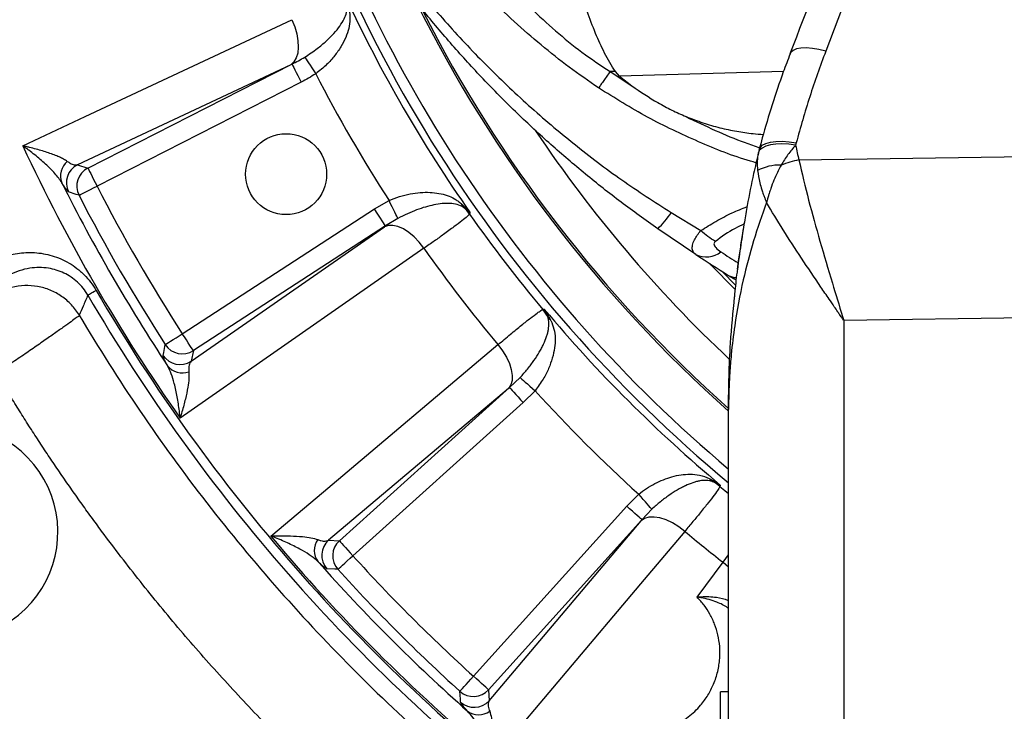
# Model space of a CAD drawing. Extents: x 0 to 8410, y 0 to 5940.
# Tile 37 of 110: x 5294 to 5537, y 2641 to 2811. Entities that reach past the tile are written whole.
import ezdxf

# ---------------------------------------------------------------- set-up
doc = ezdxf.new("R2010")
doc.units = 0
doc.header["$LTSCALE"] = 10
doc.linetypes.add('CENTERX2', pattern=[20.32, 12.7, -2.54, 2.54, -2.54])
doc.layers.get('0').update_dxf_attribs({"linetype": 'CONTINUOUS'})

msp = doc.modelspace()

# ---------------------------------------------------------------- linework, layer by layer
at = {"color": 8, "linetype": 'CONTINUOUS'}
for p, q in [((5543.469076, 2937.929102), (5492.555563, 2803.605797)), ((5360.546117, 2800.297948), (5307.901059, 2775.595235)), ((5310.458575, 2774.765106), (5360.836928, 2800.43416)), ((5439.316516, 2798.587861), (5444.713061, 2795.030537)), ((5482.116123, 2798.574584), (5441.638743, 2797.478306)), ((5363.103782, 2795.985239), (5312.72543, 2770.316186)), ((5485.273142, 2780.987727), (5485.125204, 2780.397492)), ((5485.930105, 2776.77423), (5592.080933, 2778.416725)), ((5307.901059, 2775.595235), (5310.458575, 2774.765106)), ((5381.195043, 2764.650213), (5384.794478, 2766.729566)), ((5333.775823, 2733.855816), (5381.195043, 2764.650213)), ((5454.407548, 2763.746696), (5461.744805, 2759.311515)), ((5335.935448, 2727.038267), (5383.651142, 2760.278853)), ((5383.914505, 2760.462614), (5336.495285, 2729.668202)), ((5386.983578, 2762.322696), (5383.914505, 2760.462614)), ((5466.996108, 2749.22626), (5470.267569, 2745.871159)), ((5592.080933, 2738.54387), (5497.010847, 2737.072843)), ((5497.010847, 2737.072843), (5497.010847, 2597.559544)), ((5336.495285, 2729.668202), (5335.935448, 2727.038267)), ((5414.540892, 2720.549526), (5417.131935, 2723.032611)), ((5414.295231, 2720.342683), (5369.837587, 2682.856175)), ((5372.522806, 2682.716253), (5414.540892, 2720.549526)), ((5420.822059, 2719.777497), (5417.88197, 2716.838899)), ((5417.88197, 2716.838899), (5375.863855, 2679.005625)), ((5443.466907, 2691.253963), (5446.405505, 2694.194051)), ((5405.633633, 2649.235847), (5443.466907, 2691.253963)), ((5449.660619, 2690.503928), (5447.177534, 2687.912884)), ((5447.177534, 2687.912884), (5409.344261, 2645.894798)), ((5409.484183, 2643.209579), (5446.970691, 2687.667223)), ((5369.837587, 2682.856175), (5372.522806, 2682.716253)), ((5467.221041, 2677.403274), (5468.580936, 2679.193767)), ((5460.799252, 2668.791714), (5467.221041, 2677.403274)), ((5467.221041, 2677.403274), (5468.580936, 2676.272901)), ((5409.344261, 2645.894798), (5409.484183, 2643.209579))]:
    msp.add_line(p, q, dxfattribs=at)
at = {"color": 7, "linetype": 'CONTINUOUS'}
for p, q in [((5441.638758, 2797.47835), (5440.638517, 2798.580008)), ((5441.638758, 2797.47835), (5444.713061, 2795.030537)), ((5476.154526, 2779.311644), (5475.930755, 2778.482872)), ((5460.524787, 2753.391864), (5451.080938, 2759.779173)), ((5468.580936, 2594.099256), (5468.580936, 2715.167033)), ((5468.580936, 2645.374122), (5466.580932, 2645.374122)), ((5466.580932, 2635.374131), (5466.580932, 2645.374122))]:
    msp.add_line(p, q, dxfattribs=at)
at = {"color": 8, "linetype": 'CONTINUOUS', "flags": 128}
for points in [[(5294.399683, 2780.261743), (5309.78704, 2787.481027), (5360.794519, 2811.411622)], [(5360.794519, 2811.411622), (5361.50298, 2809.676516), (5362.017249, 2807.924407), (5362.319206, 2806.217271), (5362.398123, 2804.615455), (5362.251227, 2803.175616), (5361.883705, 2801.948669), (5361.30855, 2800.978007), (5360.546117, 2800.297948)], [(5492.555563, 2803.605797), (5490.868275, 2804.037007), (5489.253079, 2804.316478), (5487.762709, 2804.435077), (5486.44576, 2804.388958), (5485.345204, 2804.179596), (5484.496941, 2803.813832), (5483.92864, 2803.303617), (5483.73725, 2802.953737)], [(5363.982354, 2802.162024), (5364.108448, 2801.972094), (5364.313011, 2801.664027), (5364.589815, 2801.247152), (5364.930515, 2800.734046), (5365.32483, 2800.140219), (5365.760808, 2799.483615), (5366.225307, 2798.78408), (5366.70426, 2798.062744)], [(5360.836928, 2800.43416), (5360.900049, 2800.310271), (5361.042325, 2800.031039), (5361.258661, 2799.60649), (5361.541246, 2799.051883), (5361.87995, 2798.387113), (5362.262641, 2797.636079), (5362.675523, 2796.825754), (5363.103782, 2795.985239)], [(5485.125204, 2780.397492), (5483.408262, 2780.631783), (5481.761863, 2780.725794), (5480.237876, 2780.676561), (5478.88427, 2780.485632), (5477.74366, 2780.159029), (5476.852005, 2779.707032), (5476.237347, 2779.143872), (5475.919073, 2778.487282)], [(5476.12757, 2779.31917), (5476.333593, 2779.786515), (5476.900195, 2780.377048), (5477.765893, 2780.846226), (5478.901585, 2781.178268), (5480.269064, 2781.362014), (5481.822391, 2781.391295), (5483.509322, 2781.265127), (5485.273142, 2780.987727)], [(5310.458575, 2774.765106), (5310.521697, 2774.641218), (5310.663973, 2774.361985), (5310.880308, 2773.937436), (5311.162894, 2773.38283), (5311.501597, 2772.718059), (5311.884289, 2771.967026), (5312.29717, 2771.156701), (5312.72543, 2770.316186)], [(5308.282946, 2768.036726), (5308.406656, 2768.10019), (5308.685486, 2768.243256), (5309.109424, 2768.460783), (5309.663241, 2768.744948), (5310.327028, 2769.085544), (5311.076974, 2769.470351), (5311.886137, 2769.885528), (5312.72543, 2770.316186)], [(5308.282946, 2768.036726), (5307.576184, 2768.270063), (5305.715297, 2768.886703)], [(5386.983578, 2762.322696), (5386.882161, 2762.526872), (5386.717652, 2762.858051), (5386.495029, 2763.306218), (5386.221026, 2763.857829), (5385.9039, 2764.49621), (5385.553246, 2765.202078), (5385.179673, 2765.954109), (5384.794478, 2766.729566)], [(5383.914505, 2760.462614), (5383.838778, 2760.579231), (5383.6681, 2760.842058), (5383.408581, 2761.241662), (5383.06958, 2761.763709), (5382.663225, 2762.389424), (5382.20415, 2763.096335), (5381.708835, 2763.859066), (5381.195043, 2764.650213)], [(5404.822533, 2763.729068), (5404.762034, 2763.606297), (5404.658114, 2763.395342)], [(5393.400078, 2754.937145), (5392.251645, 2756.418245), (5390.991424, 2757.73968), (5389.663969, 2758.854749), (5388.316219, 2759.723994), (5386.995827, 2760.316687), (5385.749494, 2760.611879), (5384.621297, 2760.599124), (5383.651142, 2760.278853)], [(5393.400078, 2754.937145), (5379.454468, 2745.220738), (5333.22606, 2713.012489)], [(5470.085968, 2744.816619), (5464.204033, 2750.897872), (5463.954573, 2751.163217)], [(5310.469841, 2743.3797), (5310.542439, 2743.42187), (5310.67199, 2743.497136), (5310.856794, 2743.604469), (5311.094319, 2743.742439), (5311.381375, 2743.909168), (5311.714147, 2744.102451), (5312.088077, 2744.31965), (5312.498217, 2744.55786)], [(5422.74255, 2739.827263), (5422.97322, 2739.873039), (5423.10745, 2739.899682)], [(5329.58052, 2731.148245), (5329.697345, 2731.223645), (5329.960649, 2731.393578), (5330.361013, 2731.651964), (5330.884014, 2731.98949), (5331.510876, 2732.394057), (5332.219099, 2732.851135), (5332.98323, 2733.344289), (5333.775823, 2733.855816)], [(5336.495285, 2729.668202), (5336.419557, 2729.784819), (5336.248879, 2730.047646), (5335.989361, 2730.447265), (5335.650359, 2730.969297), (5335.244005, 2731.595012), (5334.78493, 2732.301938), (5334.289615, 2733.064669), (5333.775823, 2733.855816)], [(5329.032813, 2728.499624), (5329.182689, 2729.227411), (5329.58052, 2731.148245)], [(5355.588471, 2683.869245), (5368.582999, 2694.825085), (5411.658739, 2731.141957)], [(5411.658739, 2731.141957), (5412.792151, 2729.649338), (5413.742398, 2728.09005), (5414.475893, 2726.519229), (5414.966707, 2724.992412), (5415.197467, 2723.563614), (5415.160005, 2722.283351), (5414.855694, 2721.196892), (5414.295231, 2720.342683)], [(5417.131935, 2723.032611), (5417.302911, 2722.881782), (5417.580222, 2722.637164), (5417.955493, 2722.306135), (5418.417399, 2721.898692), (5418.951963, 2721.427145), (5419.543003, 2720.905768), (5420.172726, 2720.350283), (5420.822059, 2719.777497)], [(5414.540892, 2720.549526), (5414.633935, 2720.446202), (5414.843653, 2720.213311), (5415.162479, 2719.859215), (5415.578966, 2719.396638), (5416.078215, 2718.842181), (5416.642224, 2718.215781), (5417.250757, 2717.539924), (5417.88197, 2716.838899)], [(5466.52769, 2696.479442), (5466.501047, 2696.345213), (5466.455271, 2696.114543)], [(5466.455271, 2696.114543), (5467.622315, 2695.141914), (5468.580936, 2694.349381)], [(5449.660619, 2690.503928), (5449.509789, 2690.674903), (5449.265172, 2690.952214), (5448.934143, 2691.327485), (5448.5267, 2691.789391), (5448.055153, 2692.323955), (5447.533776, 2692.914995), (5446.978291, 2693.544718), (5446.405505, 2694.194051)], [(5447.177534, 2687.912884), (5447.074209, 2688.005927), (5446.841319, 2688.215646), (5446.487223, 2688.534471), (5446.024646, 2688.950958), (5445.470189, 2689.450207), (5444.843789, 2690.014216), (5444.167932, 2690.622749), (5443.466907, 2691.253963)], [(5457.769965, 2685.030731), (5456.277345, 2686.164143), (5454.718058, 2687.11439), (5453.147237, 2687.847885), (5451.62042, 2688.338699), (5450.191622, 2688.569459), (5448.911359, 2688.531997), (5447.8249, 2688.227686), (5446.970691, 2687.667223)], [(5457.769965, 2685.030731), (5446.814348, 2672.036024), (5410.497253, 2628.960463)], [(5372.522806, 2682.716253), (5372.615819, 2682.612928), (5372.825538, 2682.380023), (5373.144363, 2682.025942), (5373.56088, 2681.56335), (5374.060099, 2681.008908), (5374.624108, 2680.382522), (5375.232642, 2679.706665), (5375.863855, 2679.005625)], [(5372.162734, 2675.654026), (5372.265791, 2675.747367), (5372.4981, 2675.957712), (5372.851287, 2676.277551), (5373.312687, 2676.695379), (5373.865699, 2677.196177), (5374.490504, 2677.761945), (5375.164633, 2678.372415), (5375.863855, 2679.005625)], [(5372.162734, 2675.654026), (5371.419643, 2675.696495), (5369.462584, 2675.810489)], [(5402.282034, 2645.534726), (5402.375375, 2645.637783), (5402.58572, 2645.870092), (5402.905558, 2646.223279), (5403.323387, 2646.684679), (5403.824185, 2647.237691), (5404.389952, 2647.862496), (5405.000423, 2648.536625), (5405.633633, 2649.235847)], [(5409.344261, 2645.894798), (5409.240936, 2645.987811), (5409.008031, 2646.19753), (5408.65395, 2646.516355), (5408.191358, 2646.932873), (5407.636915, 2647.432091), (5407.01053, 2647.9961), (5406.334673, 2648.604634), (5405.633633, 2649.235847)], [(5402.438496, 2642.834576), (5402.394925, 2643.576356), (5402.282034, 2645.534726)]]:
    msp.add_lwpolyline(points, dxfattribs=at)
at = {"color": 7, "linetype": 'CONTINUOUS'}
msp.add_circle((5359.393223, 2773.252925), 10, dxfattribs=at)
at = {"color": 7, "linetype": 'CENTERX2'}
msp.add_arc((5691.080933, 2964.452925), 970, 74.298428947, 58.256891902, dxfattribs=at)
at = {"color": 8, "linetype": 'CONTINUOUS'}
for centre, radius, start, end in [((5691.080933, 2964.452925), 347.886439, 194.35755001, 230.2397507), ((5691.080933, 2964.452925), 345.283053, 196.97366296, 229.87938229), ((5691.080933, 2964.452925), 349.619719, 204.96193377, 215.03806623), ((5691.080933, 2964.452925), 364.562639, 207.15571787, 212.84428213), ((5691.080933, 2964.452925), 324.871557, 213.74618078, 226.83587383), ((5691.080933, 2964.452925), 437.358431, 204.90687781, 215.09312219), ((5308.327552, 2772.837775), 4.620391, 129.38161196, 201.83946193), ((5310.189484, 2771.139278), 5.009236, 117.1834544, 206.72344237), ((5481.115788, 2764.133886), 11.36189, 87.84667888, 118.27373651), ((5493.509434, 2742.800978), 34.808449, 102.5765594, 110.10784762), ((5312.747068, 2770.309183), 5.009237, 117.18432839, 206.97833356), ((5691.080933, 2964.452925), 432.642648, 206.54288761, 213.45711239), ((5691.080933, 2964.452925), 425.255177, 207.16266271, 212.83733729), ((5691.080933, 2964.452925), 430.248325, 207.16266271, 212.83733729), ((5405.490234, 2767.195288), 3.148474, 201.86677668, 222.89231336), ((5396.476928, 2757.59964), 10.026064, 35.31445413, 48.0162987), ((5691.080933, 2964.452925), 349.945968, 215.06734972, 219.93265028), ((5437.025894, 2774.942141), 20.675102, 312.82842903, 327.21459803), ((5691.080933, 2964.452925), 364.020273, 215.13891087, 219.86108913), ((5463.06407, 2758.737099), 5.917727, 244.58969276, 307.82733149), ((5690.662139, 3095.093647), 408, 236.70545849, 237.41049865), ((5470.461183, 2751.458069), 3.733423, 239.10116034, 270.30866781), ((5691.080933, 2964.452925), 440.156995, 210.14962838, 232.2594845), ((5691.080933, 2964.452925), 437.811277, 210.14962838, 232.2594845), ((5415.024902, 2733.42359), 10.028415, 26.98515407, 39.68399058), ((5691.080933, 2964.452925), 349.619719, 219.96193377, 230.03806623), ((5426.627968, 2739.647121), 3.147904, 212.10535755, 233.13465463), ((5333.780593, 2733.878075), 5.009249, 213.02177872, 302.81552278), ((5333.220694, 2731.248057), 5.009214, 213.27619539, 302.81663594), ((5333.760644, 2728.786302), 4.620357, 218.1602011, 290.61859235), ((5691.080933, 2964.452925), 364.562639, 222.15571787, 227.84428213), ((5466.275129, 2699.99996), 3.147904, 216.86534537, 237.89464245), ((5460.051598, 2688.396895), 10.028415, 50.31600942, 63.01484593), ((5691.080933, 2964.452925), 364.020273, 230.13891087, 232.05058917), ((5691.080933, 2964.452925), 437.358431, 219.90687781, 230.09312219), ((5370.963187, 2680.303048), 4.62037, 144.38139629, 216.83985854), ((5373.201287, 2679.144321), 5.009225, 132.18302672, 221.72365252), ((5375.886558, 2679.004458), 5.009217, 132.18391471, 221.97862382), ((5691.080933, 2964.452925), 425.255177, 222.16266271, 227.83733729), ((5691.080933, 2964.452925), 432.642648, 221.54288761, 228.45711239), ((5691.080933, 2964.452925), 430.248325, 222.16266271, 227.83733729), ((5405.632465, 2649.25855), 5.009217, 228.02137618, 317.81608529), ((5405.772329, 2646.573279), 5.009225, 228.27634748, 317.81697328), ((5406.931056, 2644.335179), 4.62037, 233.16014146, 305.61860371)]:
    msp.add_arc(centre, radius, start, end, dxfattribs=at)
at = {"color": 7, "linetype": 'CONTINUOUS'}
for centre, radius, start, end in [((5691.080933, 2964.452925), 334.464102, 206.37128454, 228.29900721), ((5691.080933, 2964.452925), 334, 206.85973361, 228.24078929), ((5691.080933, 3104.452925), 420, 236.70545849, 238.00468831), ((5276.562146, 2684.856473), 26.5, 158.17262052, 100.23920575)]:
    msp.add_arc(centre, radius, start, end, dxfattribs=at)
at = {"color": 8, "linetype": 'CONTINUOUS'}
msp.add_ellipse((5497.795893, 2809.174356), major_axis=(0.941817, 49.400213), ratio=0.3030432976, start_param=2.1983936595, end_param=2.2918940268, dxfattribs=at)
at = {"color": 7, "linetype": 'CONTINUOUS'}
for points, knots in [([(5451.080938, 2759.779173), (5448.049171, 2761.942508), (5441.977979, 2766.274643), (5433.200003, 2773.23486), (5424.664809, 2780.535412), (5416.413778, 2788.199082), (5408.44973, 2796.214127), (5400.804085, 2804.557958), (5393.497941, 2813.208835), (5386.296568, 2822.470521), (5379.281456, 2832.332915), (5372.547262, 2842.754626), (5366.373248, 2853.30099), (5360.854511, 2863.73891), (5355.980948, 2873.958253), (5351.741386, 2883.827659), (5348.064891, 2893.357021), (5344.952871, 2902.3621), (5342.359743, 2910.744289), (5340.238366, 2918.40705), (5338.448074, 2925.617534), (5336.773117, 2933.182986), (5334.933633, 2942.836979), (5332.992394, 2955.825387), (5331.406144, 2971.767408), (5331.189365, 2983.628193), (5331.080918, 2989.561672)], [0, 0, 0, 0, 0.0310893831, 0.0622572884, 0.093475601, 0.124814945, 0.1562053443, 0.1877413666, 0.21938233, 0.2511678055, 0.2867228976, 0.3224827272, 0.3584697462, 0.394705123, 0.4298094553, 0.4651765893, 0.500823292, 0.5367526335, 0.5722012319, 0.6079231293, 0.6439330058, 0.6858188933, 0.7363135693, 0.8038662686, 0.9018820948, 1, 1, 1, 1]), ([(5534.622421, 2937.227121), (5530.194729, 2925.431573), (5517.561806, 2891.776961), (5500.553465, 2847.031145), (5487.968542, 2814.082254), (5483.718832, 2802.955988)], [0, 0, 0, 0, 0.26329666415, 0.75122811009, 1, 1, 1, 1]), ([(5440.638517, 2798.580008), (5439.725849, 2800.097095), (5437.888848, 2803.150658), (5435.631259, 2808.192305), (5433.61627, 2813.507696), (5431.832756, 2819.060014), (5430.257244, 2824.594631), (5428.862238, 2829.959301), (5427.605332, 2835.069093), (5426.445137, 2839.906916), (5425.339824, 2844.496245), (5424.283929, 2848.723909), (5423.262726, 2852.545168), (5422.253225, 2855.946156), (5421.228328, 2858.984285), (5420.515891, 2860.623121), (5420.158361, 2861.445556)], [0, 0, 0, 0, 0.06337800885, 0.12756599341, 0.19867961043, 0.27043901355, 0.34399726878, 0.41813324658, 0.48956841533, 0.56150644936, 0.63501633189, 0.70906933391, 0.78050894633, 0.85244689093, 0.92595176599, 1, 1, 1, 1]), ([(5483.77264, 2802.93982), (5483.202389, 2801.462832), (5481.597443, 2797.305924), (5479.306651, 2790.384228), (5477.332262, 2783.983203), (5476.389253, 2780.275456), (5476.145362, 2779.316517)], [0, 0, 0, 0, 0.1905079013, 0.5361751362, 0.8800404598, 1, 1, 1, 1]), ([(5444.713061, 2795.030537), (5446.828579, 2793.612717), (5450.015029, 2791.47716), (5454.539388, 2789.056401), (5456.895889, 2788.003797), (5458.076005, 2787.476661)], [0, 0, 0, 0, 0.4965100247, 0.7478564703, 1, 1, 1, 1]), ([(5458.076005, 2787.476661), (5459.459936, 2786.943603), (5462.199862, 2785.888246), (5466.389842, 2784.697734), (5470.525251, 2783.819462), (5474.110098, 2783.28053), (5476.311188, 2783.136945), (5477.155809, 2783.081847)], [0, 0, 0, 0, 0.2261496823, 0.4477342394, 0.6635721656, 0.8709029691, 1, 1, 1, 1]), ([(5475.935747, 2778.470757), (5475.537511, 2776.782262), (5474.526523, 2772.495745), (5473.377919, 2766.810326), (5472.716774, 2762.803595), (5472.489883, 2761.428567)], [0, 0, 0, 0, 0.2991693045, 0.75948941, 1, 1, 1, 1]), ([(5472.432424, 2761.321964), (5472.361803, 2760.896503), (5472.082714, 2759.215117), (5471.638162, 2756.216795), (5471.09223, 2752.800324), (5470.827287, 2750.660424), (5470.721816, 2749.808552)], [0, 0, 0, 0, 0.1111618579, 0.4393017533, 0.7767918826, 1, 1, 1, 1]), ([(5468.589728, 2748.22748), (5468.802323, 2748.081911), (5469.390119, 2747.679434), (5470.031897, 2747.364312), (5470.441555, 2747.163164)], [0, 0, 0, 0, 0.3616823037, 1, 1, 1, 1]), ([(5470.74977, 2749.718192), (5470.689645, 2749.28859), (5470.375459, 2747.043676), (5470.170216, 2744.787886), (5470.00425, 2742.963778)], [0, 0, 0, 0, 0.1913667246, 1, 1, 1, 1]), ([(5468.580936, 2715.167033), (5468.58094, 2715.200973), (5468.581494, 2720.654306), (5468.782642, 2729.946237), (5469.697625, 2739.160776), (5470.076491, 2742.976236)], [0, 0, 0, 0, 0.00365606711, 0.5874444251, 1, 1, 1, 1])]:
    msp.add_open_spline(points, degree=3, knots=knots, dxfattribs=at)
at = {"color": 8, "linetype": 'CONTINUOUS'}
for points, knots in [([(5332.369779, 2984.05443), (5332.546302, 2978.238091), (5332.899346, 2966.605459), (5334.626788, 2951.140114), (5336.826766, 2937.573399), (5338.81856, 2927.961968), (5340.735202, 2920.046609), (5342.494898, 2913.569273), (5344.629489, 2906.545232), (5347.250662, 2898.742696), (5350.435445, 2890.173435), (5354.197908, 2881.049457), (5358.519751, 2871.550163), (5363.422006, 2861.776304), (5368.966119, 2851.828784), (5375.140609, 2841.821226), (5381.884909, 2831.896952), (5389.619763, 2821.56522), (5398.470396, 2810.976832), (5408.496315, 2800.287724), (5419.149791, 2790.136256), (5430.381957, 2780.610632), (5442.088324, 2771.709638), (5450.307996, 2766.396578), (5454.407548, 2763.746696)], [0, 0, 0, 0, 0.1002546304, 0.2005084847, 0.2673199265, 0.334131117, 0.3679946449, 0.4019369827, 0.4357971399, 0.4695483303, 0.5042900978, 0.5391702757, 0.5740560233, 0.608805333, 0.643850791, 0.6790232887, 0.7142148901, 0.7492865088, 0.7908618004, 0.8325959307, 0.8744833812, 0.9164365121, 0.9583228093, 1, 1, 1, 1]), ([(5436.501389, 2794.556054), (5434.064976, 2796.238439), (5429.20086, 2799.597198), (5422.270551, 2805.127943), (5415.567744, 2810.940545), (5409.161823, 2817.13403), (5403.100787, 2823.654378), (5397.454424, 2830.433047), (5392.311588, 2837.340642), (5387.721985, 2844.216987), (5384.076431, 2850.319144), (5381.252482, 2855.551917), (5379.093834, 2859.883251), (5377.275829, 2863.794623), (5376.394241, 2865.925066), (5375.950818, 2866.996641)], [0, 0, 0, 0, 0.0803981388, 0.160508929, 0.2407378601, 0.3218290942, 0.4042378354, 0.4870877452, 0.571024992, 0.6558235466, 0.7412690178, 0.8059553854, 0.8705151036, 0.9348714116, 1, 1, 1, 1]), ([(5387.821321, 2862.425799), (5388.268151, 2861.312715), (5389.160283, 2859.090351), (5391.050561, 2854.733549), (5393.393158, 2849.777175), (5396.364199, 2844.276678), (5399.945217, 2838.425217), (5404.104316, 2832.354004), (5408.821254, 2826.207215), (5414.048041, 2820.131694), (5419.729237, 2814.221047), (5425.841354, 2808.598983), (5432.312543, 2803.263533), (5436.981005, 2800.146988), (5439.316516, 2798.587861)], [0, 0, 0, 0, 0.082654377, 0.1650263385, 0.247828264, 0.3300264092, 0.412809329, 0.495898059, 0.5790479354, 0.6630723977, 0.7468785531, 0.8308311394, 0.9153691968, 1, 1, 1, 1]), ([(5363.982354, 2802.162024), (5365.039253, 2802.85994), (5366.960908, 2804.128893), (5369.340611, 2806.137081), (5371.215265, 2808.001826), (5372.705822, 2809.839932), (5373.742044, 2811.566079), (5374.392951, 2813.195727), (5374.428393, 2814.279158), (5374.446307, 2814.826774)], [0, 0, 0, 0, 0.1704469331, 0.3099067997, 0.453641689, 0.5914285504, 0.7326965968, 0.8648923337, 1, 1, 1, 1]), ([(5374.978935, 2813.808786), (5375.069532, 2813.057392), (5375.253031, 2811.535503), (5374.908378, 2809.312269), (5374.155458, 2807.016968), (5372.984139, 2804.740748), (5371.397435, 2802.475532), (5369.364366, 2800.169922), (5367.629105, 2798.795351), (5366.70426, 2798.062744)], [0, 0, 0, 0, 0.141002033, 0.2855881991, 0.4246297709, 0.5673190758, 0.7017021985, 0.8410157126, 1, 1, 1, 1]), ([(5492.555563, 2803.605797), (5491.189348, 2799.878526), (5488.453526, 2792.414736), (5486.334146, 2784.799875), (5485.273142, 2780.987727)], [0, 0, 0, 0, 0.4993804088, 1, 1, 1, 1]), ([(5439.316516, 2798.587861), (5439.05619, 2798.210829), (5438.530312, 2797.449197), (5437.774983, 2796.364042), (5437.075459, 2795.365544), (5436.691472, 2794.824088), (5436.501389, 2794.556054)], [0, 0, 0, 0, 0.2475147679, 0.4999986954, 0.7524863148, 1, 1, 1, 1]), ([(5440.638517, 2798.580008), (5440.551117, 2798.58053), (5440.110448, 2798.583161), (5439.669782, 2798.58577), (5439.316516, 2798.587861)], [0, 0, 0, 0, 0.1983357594, 1, 1, 1, 1]), ([(5475.37904, 2776.064786), (5474.902159, 2776.196711), (5470.041746, 2777.54131), (5461.031678, 2781.216894), (5448.428247, 2787.110155), (5440.487586, 2792.067484), (5436.501389, 2794.556054)], [0, 0, 0, 0, 0.0343735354, 0.3503380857, 0.6738709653, 1, 1, 1, 1]), ([(5458.076005, 2787.476661), (5460.462203, 2786.321682), (5465.240619, 2784.008809), (5471.327118, 2781.465451), (5475.045784, 2780.166853), (5476.256107, 2779.744195)], [0, 0, 0, 0, 0.4022105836, 0.8054359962, 1, 1, 1, 1]), ([(5305.395987, 2776.409048), (5305.131916, 2776.601638), (5304.825527, 2776.788286), (5304.150522, 2777.153098), (5303.781615, 2777.331221), (5302.992721, 2777.68075), (5302.572626, 2777.852141), (5301.687709, 2778.189279), (5301.225398, 2778.354004), (5299.79762, 2778.834572), (5298.787172, 2779.138784), (5297.196086, 2779.57529), (5296.652985, 2779.717438), (5295.819531, 2779.925808), (5295.538869, 2779.994378), (5295.114386, 2780.095736), (5294.972272, 2780.129282), (5294.686805, 2780.195895), (5294.542243, 2780.22924), (5294.399693, 2780.261743)], [0, 0, 0, 0, 0.125, 0.125, 0.25, 0.25, 0.375, 0.375, 0.5, 0.5, 0.75, 0.75, 0.875, 0.875, 0.9375, 0.9375, 0.96875, 0.96875, 1, 1, 1, 1]), ([(5304.038769, 2771.118955), (5303.820335, 2771.497542), (5303.561795, 2771.878667), (5302.986121, 2772.644832), (5302.668706, 2773.029888), (5301.986022, 2773.803379), (5301.620649, 2774.191819), (5300.848188, 2774.9718), (5300.443231, 2775.361075), (5299.189066, 2776.518164), (5298.297076, 2777.279451), (5296.887366, 2778.408866), (5296.405344, 2778.783219), (5295.664417, 2779.341654), (5295.414707, 2779.527086), (5295.036723, 2779.803684), (5294.910124, 2779.895649), (5294.65572, 2780.079113), (5294.52685, 2780.17137), (5294.399693, 2780.261743)], [0, 0, 0, 0, 0.125, 0.125, 0.25, 0.25, 0.375, 0.375, 0.5, 0.5, 0.75, 0.75, 0.875, 0.875, 0.9375, 0.9375, 0.96875, 0.96875, 1, 1, 1, 1]), ([(5485.125204, 2780.397492), (5484.471657, 2779.648413), (5483.151703, 2778.135515), (5482.082504, 2776.376054), (5481.542696, 2775.487753)], [0, 0, 0, 0, 0.4951288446, 1, 1, 1, 1]), ([(5475.919073, 2778.487282), (5475.798601, 2777.816955), (5475.555336, 2776.463374), (5475.673958, 2774.919534), (5475.733836, 2774.140241)], [0, 0, 0, 0, 0.49522482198, 1, 1, 1, 1]), ([(5305.395995, 2776.409047), (5305.620262, 2776.257675), (5306.228971, 2775.846818), (5307.104929, 2775.507284), (5307.633613, 2775.56569), (5307.901059, 2775.595235)], [0, 0, 0, 0, 0.223754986, 0.6073193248, 1, 1, 1, 1]), ([(5481.542696, 2775.487753), (5480.925128, 2774.264827), (5479.979329, 2772.391929), (5479.08535, 2769.996411), (5478.625951, 2768.617672), (5478.364276, 2767.759184), (5478.207355, 2767.215017), (5478.110871, 2766.868003), (5478.050728, 2766.646257), (5478.012846, 2766.504522), (5477.988873, 2766.413905), (5477.973667, 2766.35598), (5477.962774, 2766.314378), (5477.954416, 2766.282372), (5477.949101, 2766.261913), (5477.946897, 2766.253429)], [0, 0, 0, 0, 0.4149070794, 0.6354256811, 0.7690454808, 0.8528615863, 0.9060681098, 0.9399924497, 0.961655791, 0.9754974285, 0.9843425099, 0.9899953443, 0.9936073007, 0.9973490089, 1, 1, 1, 1]), ([(5485.930105, 2776.77423), (5486.704005, 2773.472201), (5488.253075, 2766.862729), (5491.102298, 2756.697359), (5493.951029, 2747.100146), (5495.948877, 2740.549179), (5496.899111, 2737.438632), (5497.003406, 2737.097202), (5497.010847, 2737.072843)], [0, 0, 0, 0, 0.2569166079, 0.5142544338, 0.7712857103, 0.9749120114, 0.998210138, 1, 1, 1, 1]), ([(5475.733836, 2774.140241), (5475.885662, 2773.155477), (5476.121659, 2771.624772), (5476.69903, 2769.632889), (5477.0973, 2768.44212), (5477.376037, 2767.681453), (5477.566529, 2767.187423), (5477.694916, 2766.864892), (5477.780689, 2766.653656), (5477.837522, 2766.515489), (5477.875087, 2766.424957), (5477.8998, 2766.365672), (5477.916011, 2766.32693), (5477.927801, 2766.298846), (5477.937493, 2766.275775), (5477.943851, 2766.260666), (5477.946897, 2766.253429)], [0, 0, 0, 0, 0.394888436, 0.6138099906, 0.749622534, 0.8367363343, 0.893298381, 0.9302078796, 0.9543286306, 0.9701148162, 0.9804393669, 0.9871977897, 0.991623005, 0.9945152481, 0.9973726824, 1, 1, 1, 1]), ([(5305.715297, 2768.886703), (5305.598127, 2768.973062), (5305.360015, 2769.148563), (5304.742699, 2770.001377), (5304.227723, 2770.818966), (5304.038768, 2771.118956)], [0, 0, 0, 0, 0.3801647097, 0.7725699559, 1, 1, 1, 1]), ([(5384.794476, 2766.729572), (5385.648018, 2767.114975), (5386.508538, 2767.437799), (5387.806857, 2767.8443), (5388.24092, 2767.966664), (5389.11145, 2768.186077), (5389.549681, 2768.28337), (5390.842944, 2768.533118), (5391.683419, 2768.645981), (5393.32626, 2768.773953), (5394.133564, 2768.788257), (5395.670218, 2768.72052), (5396.404045, 2768.639431), (5397.811543, 2768.383526), (5398.488738, 2768.207066), (5399.760886, 2767.762239), (5400.358549, 2767.494377), (5401.212144, 2767.012498), (5401.489552, 2766.8384), (5402.034445, 2766.45767), (5402.30179, 2766.251248), (5402.568294, 2766.022642)], [0, 0, 0, 0, 0.125, 0.125, 0.1875, 0.1875, 0.25, 0.25, 0.375, 0.375, 0.5, 0.5, 0.625, 0.625, 0.75, 0.75, 0.875, 0.875, 0.9375, 0.9375, 1, 1, 1, 1]), ([(5403.183554, 2765.052366), (5402.668208, 2765.327408), (5401.636823, 2765.877863), (5399.885688, 2766.073827), (5397.9382, 2766.024488), (5395.927664, 2765.710057), (5393.802902, 2765.178271), (5391.606795, 2764.445171), (5389.31238, 2763.512444), (5387.759794, 2762.719252), (5386.983578, 2762.322696)], [0, 0, 0, 0, 0.1424121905, 0.28501558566, 0.41020575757, 0.53536937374, 0.65060117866, 0.76580891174, 0.88291623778, 1, 1, 1, 1]), ([(5402.568285, 2766.02264), (5403.351601, 2765.289527), (5404.139396, 2764.552222), (5404.81867, 2763.733723), (5404.822533, 2763.729068)], [0, 0, 0, 0, 0.9943127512, 1, 1, 1, 1]), ([(5461.744805, 2759.311515), (5462.949315, 2760.0808), (5465.368756, 2761.626025), (5469.16919, 2763.619956), (5471.887482, 2764.725234), (5473.133479, 2765.231865)], [0, 0, 0, 0, 0.3493731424, 0.7017689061, 1, 1, 1, 1]), ([(5477.946897, 2766.253429), (5476.835172, 2763.10223), (5474.605493, 2756.782178), (5471.963017, 2746.619412), (5470.200102, 2737.253812), (5469.272957, 2729.577248), (5468.882384, 2724.674718), (5468.713378, 2721.467026), (5468.639324, 2719.349274), (5468.606709, 2717.945459), (5468.592324, 2717.01365), (5468.585952, 2716.394434), (5468.582216, 2715.843658), (5468.580991, 2715.456295), (5468.580942, 2715.198832), (5468.580936, 2715.167033)], [0, 0, 0, 0, 0.1890268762, 0.379112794, 0.5997357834, 0.737135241, 0.826157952, 0.8846957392, 0.9234254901, 0.9491169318, 0.9661805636, 0.9775187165, 0.985055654, 0.998154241, 1, 1, 1, 1]), ([(5497.010847, 2737.072843), (5496.997108, 2737.093064), (5496.910854, 2737.220014), (5496.776905, 2737.417126), (5496.582581, 2737.702929), (5496.34568, 2738.051337), (5495.977701, 2738.592237), (5495.406155, 2739.43201), (5494.517867, 2740.736527), (5493.135029, 2742.767343), (5490.392941, 2746.799976), (5486.531479, 2752.537595), (5481.96449, 2759.525717), (5479.284895, 2764.012867), (5477.946897, 2766.253429)], [0, 0, 0, 0, 0.0019859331, 0.0124676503, 0.0193684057, 0.030089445, 0.0467478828, 0.0726431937, 0.1129351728, 0.1757717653, 0.2743294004, 0.5160761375, 0.7583630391, 1, 1, 1, 1]), ([(5404.658114, 2763.395342), (5404.5036, 2763.224831), (5404.190098, 2762.878871), (5402.845682, 2761.78619), (5400.8836, 2760.292654), (5398.52589, 2758.56896), (5395.996257, 2756.759164), (5394.270129, 2755.547754), (5393.400078, 2754.937145)], [0, 0, 0, 0, 0.178972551, 0.3631276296, 0.5421683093, 0.7264062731, 0.8620956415, 1, 1, 1, 1]), ([(5404.822533, 2763.729068), (5404.819395, 2763.732258), (5404.338194, 2764.221447), (5403.758986, 2764.638265), (5403.183554, 2765.052366)], [0, 0, 0, 0, 0.0065207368, 1, 1, 1, 1]), ([(5472.368171, 2760.93133), (5471.641704, 2760.586536), (5469.023515, 2759.343897), (5466.874317, 2757.781175), (5465.321456, 2756.65206)], [0, 0, 0, 0, 0.2774693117, 1, 1, 1, 1]), ([(5472.482492, 2761.429819), (5472.327274, 2760.517638), (5472.015131, 2758.683257), (5471.603529, 2755.742876), (5471.135788, 2752.684022), (5470.883712, 2750.7365), (5470.751871, 2749.717909)], [0, 0, 0, 0, 0.2385162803, 0.4796523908, 0.7278483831, 1, 1, 1, 1]), ([(5460.524787, 2753.391864), (5460.297606, 2753.579804), (5459.843373, 2753.955574), (5459.573512, 2754.758914), (5459.626893, 2755.769712), (5460.057564, 2756.909654), (5460.788164, 2758.12869), (5461.428739, 2758.920719), (5461.744805, 2759.311515)], [0, 0, 0, 0, 0.1761382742, 0.3521755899, 0.5162346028, 0.709773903, 0.85679924, 1, 1, 1, 1]), ([(5465.321456, 2756.65206), (5464.703149, 2757.014549), (5463.466536, 2757.739526), (5462.318715, 2758.787519), (5461.744805, 2759.311515)], [0, 0, 0, 0, 0.5000004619, 1, 1, 1, 1]), ([(5465.321456, 2756.65206), (5465.226116, 2756.565087), (5465.030867, 2756.386973), (5464.935952, 2755.999931), (5465.070646, 2755.557257), (5465.58625, 2754.852288), (5466.228743, 2754.394166), (5466.693317, 2754.062908)], [0, 0, 0, 0, 0.1093096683, 0.2238571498, 0.3931820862, 0.5612221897, 1, 1, 1, 1]), ([(5281.917517, 2748.480013), (5282.972104, 2749.399735), (5284.095484, 2750.210237), (5285.882168, 2751.264289), (5286.496772, 2751.589393), (5287.751132, 2752.178679), (5288.38951, 2752.442479), (5290.338454, 2753.140851), (5291.682402, 2753.483531), (5293.772943, 2753.793271), (5294.479311, 2753.861438), (5295.895077, 2753.923173), (5296.606874, 2753.917147), (5298.038893, 2753.826805), (5298.75911, 2753.742529), (5300.208972, 2753.487733), (5300.928453, 2753.31891), (5302.353355, 2752.894979), (5303.059227, 2752.639833), (5304.456772, 2752.035332), (5305.150333, 2751.684167), (5306.485978, 2750.898221), (5307.132453, 2750.461915), (5308.068367, 2749.738676), (5308.37469, 2749.486102), (5308.975529, 2748.956898), (5309.270436, 2748.679708), (5310.690309, 2747.255252), (5311.673384, 2745.97793), (5312.49821, 2744.557866)], [0, 0, 0, 0, 0.125, 0.125, 0.1875, 0.1875, 0.25, 0.25, 0.375, 0.375, 0.4375, 0.4375, 0.5, 0.5, 0.5625, 0.5625, 0.625, 0.625, 0.6875, 0.6875, 0.75, 0.75, 0.8125, 0.8125, 0.84375, 0.84375, 0.875, 0.875, 1, 1, 1, 1]), ([(5310.469841, 2743.3797), (5310.101776, 2743.957396), (5309.350528, 2745.136518), (5307.916079, 2746.642081), (5306.305852, 2747.907284), (5304.544232, 2748.900901), (5302.665369, 2749.621246), (5300.599585, 2750.087596), (5298.406557, 2750.246599), (5295.977235, 2750.055438), (5293.479074, 2749.444229), (5290.448407, 2748.197101), (5288.565295, 2746.739668), (5287.404244, 2745.841073)], [0, 0, 0, 0, 0.0651194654, 0.132913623, 0.1995310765, 0.268285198, 0.3410939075, 0.4154894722, 0.5047471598, 0.59561686, 0.706320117, 0.8189288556, 1, 1, 1, 1]), ([(5308.339793, 2738.423105), (5307.790123, 2739.341376), (5307.141434, 2740.201104), (5305.675663, 2741.764182), (5304.858632, 2742.467479), (5303.093615, 2743.685448), (5302.145691, 2744.200077), (5300.16233, 2745.017109), (5299.126963, 2745.319482), (5297.016169, 2745.698127), (5295.940816, 2745.774385), (5293.799339, 2745.697287), (5292.733291, 2745.543934), (5290.65929, 2745.014627), (5289.65141, 2744.638692), (5287.739949, 2743.681438), (5286.836436, 2743.100153), (5286.005783, 2742.429491)], [0, 0, 0, 0, 0.125, 0.125, 0.25, 0.25, 0.375, 0.375, 0.5, 0.5, 0.625, 0.625, 0.75, 0.75, 0.875, 0.875, 1, 1, 1, 1]), ([(5310.469841, 2743.3797), (5310.077694, 2742.469154), (5309.364797, 2740.81384), (5308.656701, 2739.16173), (5308.33811, 2738.418403)], [0, 0, 0, 0, 0.5500742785, 1, 1, 1, 1]), ([(5308.339779, 2738.423111), (5308.339779, 2738.423107), (5308.339781, 2738.087596), (5307.844765, 2738.131638), (5306.777347, 2737.132881), (5305.094998, 2735.955133), (5302.955553, 2734.417989), (5300.355473, 2732.591938), (5297.402374, 2730.548115), (5294.153866, 2728.267744), (5290.898735, 2726.177773), (5288.908947, 2724.535622), (5287.916357, 2724.039329), (5287.916337, 2724.039319)], [0, 0, 0, 0, 0.0000016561, 0.1118656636, 0.2269718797, 0.3384200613, 0.453061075, 0.5652151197, 0.680613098, 0.793770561, 0.9102586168, 0.9999982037, 1, 1, 1, 1]), ([(5308.337292, 2738.419772), (5317.843288, 2722.323196), (5328.36602, 2706.827155), (5351.27785, 2677.282224), (5363.666852, 2663.233459), (5390.114289, 2636.806427), (5404.172613, 2624.428272), (5433.73522, 2601.539253), (5449.239378, 2591.028485), (5465.343287, 2581.534916)], [0, 0, 0, 0, 0.25, 0.25, 0.5, 0.5, 0.75, 0.75, 1, 1, 1, 1]), ([(5411.658739, 2731.141957), (5412.708547, 2732.019941), (5414.838551, 2733.801323), (5417.525638, 2735.990691), (5419.773768, 2737.771972), (5421.307033, 2738.925122), (5422.301455, 2739.612348), (5422.594722, 2739.755236), (5422.74255, 2739.827263)], [0, 0, 0, 0, 0.1787392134, 0.3626521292, 0.5413513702, 0.7252166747, 0.8614889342, 1, 1, 1, 1]), ([(5424.739432, 2737.128652), (5424.504736, 2737.617999), (5424.250774, 2738.093375), (5423.706335, 2739.016968), (5423.415243, 2739.466039), (5423.107442, 2739.899688)], [0, 0, 0, 0, 0.5, 0.5, 1, 1, 1, 1]), ([(5423.961459, 2737.974083), (5423.852073, 2738.320416), (5423.725704, 2738.653881), (5423.440663, 2739.295686), (5423.281711, 2739.604489), (5423.107442, 2739.899688)], [0, 0, 0, 0, 0.5, 0.5, 1, 1, 1, 1]), ([(5417.131936, 2723.032604), (5417.779334, 2723.721364), (5418.386934, 2724.41885), (5419.243574, 2725.474837), (5419.520904, 2725.829792), (5420.052057, 2726.535539), (5420.305664, 2726.885916), (5421.032398, 2727.929584), (5421.471663, 2728.615405), (5422.06534, 2729.629446), (5422.252304, 2729.965013), (5422.604115, 2730.631327), (5422.768482, 2730.961335), (5423.221003, 2731.92911), (5423.471644, 2732.549817), (5423.772262, 2733.448493), (5423.859844, 2733.742647), (5424.009081, 2734.320945), (5424.070882, 2734.606), (5424.214097, 2735.440268), (5424.254298, 2735.966791), (5424.223032, 2736.728916), (5424.197242, 2736.978389), (5424.10954, 2737.474698), (5424.048015, 2737.721094), (5423.961459, 2737.974083)], [0, 0, 0, 0, 0.125, 0.125, 0.1875, 0.1875, 0.25, 0.25, 0.375, 0.375, 0.4375, 0.4375, 0.5, 0.5, 0.625, 0.625, 0.6875, 0.6875, 0.75, 0.75, 0.875, 0.875, 0.9375, 0.9375, 1, 1, 1, 1]), ([(5424.739425, 2737.128648), (5425.021411, 2736.426303), (5425.59255, 2735.003763), (5425.835035, 2732.767086), (5425.701873, 2730.35512), (5425.159563, 2727.853309), (5424.213249, 2725.254594), (5422.846184, 2722.501343), (5421.525792, 2720.724504), (5420.822059, 2719.777497)], [0, 0, 0, 0, 0.1410020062, 0.2855879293, 0.4246295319, 0.5673186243, 0.701701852, 0.8410152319, 1, 1, 1, 1]), ([(5330.127721, 2725.931557), (5329.864553, 2726.437971), (5329.32871, 2727.469094), (5329.039726, 2728.223078), (5329.034654, 2728.426007), (5329.032813, 2728.499624)], [0, 0, 0, 0, 0.3808091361, 0.7753753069, 1, 1, 1, 1]), ([(5335.935449, 2727.038273), (5335.700483, 2726.807116), (5335.53197, 2726.474838), (5335.342724, 2725.621222), (5335.319428, 2725.100222), (5335.387686, 2724.461902)], [0, 0, 0, 0, 0.5, 0.5, 1, 1, 1, 1]), ([(5452.685861, 2560.086324), (5452.069358, 2560.450887), (5450.836458, 2561.179953), (5448.993631, 2562.284194), (5447.1558, 2563.396099), (5445.323418, 2564.516438), (5443.496365, 2565.645004), (5441.674673, 2566.781854), (5439.858334, 2567.926972), (5438.047349, 2569.080362), (5436.241718, 2570.242023), (5434.441441, 2571.411955), (5432.646518, 2572.590159), (5430.856949, 2573.776634), (5429.072735, 2574.97138), (5427.293875, 2576.174397), (5425.520369, 2577.385686), (5423.752217, 2578.605246), (5421.989419, 2579.833078), (5420.231975, 2581.06918), (5418.479886, 2582.313554), (5416.733151, 2583.5662), (5414.991769, 2584.827116), (5413.255743, 2586.096304), (5411.52507, 2587.373763), (5409.799751, 2588.659493), (5408.079787, 2589.953495), (5406.365176, 2591.255768), (5404.655921, 2592.566312), (5402.952017, 2593.885129), (5397.721373, 2597.971863), (5389.093112, 2604.977632), (5377.32606, 2615.197296), (5365.911737, 2625.795997), (5354.857493, 2636.765962), (5344.173872, 2648.096226), (5333.873154, 2659.777357), (5323.958534, 2671.805382), (5316.727178, 2681.197089), (5311.915462, 2687.726867), (5309.36123, 2691.260947), (5306.841153, 2694.816534), (5304.355219, 2698.393636), (5301.903436, 2701.992254), (5299.485786, 2705.612377), (5297.10233, 2709.254043), (5294.752842, 2712.917116), (5292.438168, 2716.602099), (5290.155153, 2720.307113), (5288.662243, 2722.79491), (5287.915736, 2724.038895)], [0, 0, 0, 0, 0.0091480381, 0.0182945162, 0.0274396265, 0.0365835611, 0.0457265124, 0.0548686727, 0.0640102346, 0.0731513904, 0.0822923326, 0.0914332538, 0.1005743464, 0.109715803, 0.1188578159, 0.1280005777, 0.1371442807, 0.1462891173, 0.1554352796, 0.16458296, 0.1737323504, 0.1828836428, 0.192037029, 0.2011927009, 0.2103508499, 0.2195116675, 0.228675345, 0.2378420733, 0.2470120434, 0.256185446, 0.2653624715, 0.331794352, 0.3981134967, 0.4643928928, 0.530705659, 0.5969914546, 0.6632616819, 0.7295898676, 0.7960493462, 0.8146250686, 0.833189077, 0.851742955, 0.870288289, 0.8888266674, 0.9073596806, 0.92588892, 0.9444159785, 0.9629424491, 0.9814699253, 1, 1, 1, 1]), ([(5333.22606, 2713.012489), (5333.225325, 2713.020268), (5333.170625, 2713.599421), (5332.977164, 2715.389559), (5332.546477, 2718.298697), (5331.866711, 2721.371027), (5331.084432, 2724.004082), (5330.446293, 2725.289734), (5330.127721, 2725.931557)], [0, 0, 0, 0, 0.0015582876, 0.1160199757, 0.3619096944, 0.607599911, 0.8041060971, 1, 1, 1, 1]), ([(5335.387682, 2724.461901), (5335.40656, 2723.907035), (5335.444374, 2722.795586), (5335.119048, 2720.47815), (5334.560054, 2717.751515), (5333.868252, 2715.149595), (5333.389579, 2713.541036), (5333.228236, 2713.019523), (5333.22606, 2713.012489)], [0, 0, 0, 0, 0.1958704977, 0.3923469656, 0.6379971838, 0.8838509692, 0.9984334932, 1, 1, 1, 1]), ([(5446.405505, 2694.194051), (5447.040631, 2694.680685), (5448.332405, 2695.670443), (5450.408472, 2696.86445), (5452.524743, 2697.83824), (5454.695126, 2698.574342), (5456.891858, 2699.048348), (5459.183466, 2699.208845), (5461.475542, 2699.012396), (5462.989763, 2698.414319), (5463.756655, 2698.111417)], [0, 0, 0, 0, 0.1079713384, 0.2196011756, 0.3302509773, 0.443624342, 0.5685253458, 0.6962187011, 0.8461468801, 1, 1, 1, 1]), ([(5464.602091, 2697.333451), (5464.349155, 2697.419989), (5464.10291, 2697.481474), (5463.607082, 2697.569135), (5463.357941, 2697.594923), (5462.597123, 2697.626315), (5462.071878, 2697.586373), (5461.240368, 2697.444131), (5460.955149, 2697.38252), (5460.375602, 2697.233262), (5460.08084, 2697.145614), (5459.180392, 2696.844675), (5458.558571, 2696.593657), (5457.589269, 2696.140449), (5457.258996, 2695.975926), (5456.593541, 2695.624572), (5456.257846, 2695.437568), (5455.241669, 2694.842622), (5454.552101, 2694.401008), (5453.498811, 2693.666907), (5453.145248, 2693.41059), (5452.442444, 2692.881011), (5452.091949, 2692.606891), (5451.043652, 2691.755993), (5450.348947, 2691.150927), (5449.660612, 2690.503929)], [0, 0, 0, 0, 0.0625, 0.0625, 0.125, 0.125, 0.25, 0.25, 0.3125, 0.3125, 0.375, 0.375, 0.5, 0.5, 0.5625, 0.5625, 0.625, 0.625, 0.75, 0.75, 0.8125, 0.8125, 0.875, 0.875, 1, 1, 1, 1]), ([(5463.75666, 2698.111424), (5464.246007, 2697.876728), (5464.721382, 2697.622766), (5465.644975, 2697.078327), (5466.094047, 2696.787235), (5466.527696, 2696.479434)], [0, 0, 0, 0, 0.5, 0.5, 1, 1, 1, 1]), ([(5464.602091, 2697.333451), (5464.948423, 2697.224065), (5465.281889, 2697.097696), (5465.923694, 2696.812655), (5466.232497, 2696.653703), (5466.527696, 2696.479434)], [0, 0, 0, 0, 0.5, 0.5, 1, 1, 1, 1]), ([(5466.455271, 2696.114543), (5466.350153, 2695.909856), (5466.136875, 2695.494556), (5465.121075, 2694.091116), (5463.612421, 2692.140641), (5461.781161, 2689.865484), (5459.806139, 2687.462613), (5458.452344, 2685.845723), (5457.769965, 2685.030731)], [0, 0, 0, 0, 0.178972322, 0.3631274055, 0.5421678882, 0.7264054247, 0.8620949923, 1, 1, 1, 1]), ([(5355.588471, 2683.869245), (5355.595822, 2683.869524), (5356.141249, 2683.890186), (5357.819037, 2683.936621), (5360.511258, 2683.931178), (5363.28969, 2683.765433), (5365.612353, 2683.479925), (5366.676154, 2683.155736), (5367.207234, 2682.993891)], [0, 0, 0, 0, 0.0015655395, 0.1161486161, 0.3620028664, 0.6076529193, 0.8041290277, 1, 1, 1, 1]), ([(5367.265438, 2677.532765), (5366.735088, 2677.99962), (5365.657365, 2678.948317), (5363.330819, 2680.382843), (5360.52548, 2681.8393), (5357.829975, 2683.009937), (5356.141061, 2683.663842), (5355.595793, 2683.866524), (5355.588471, 2683.869245)], [0, 0, 0, 0, 0.1930959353, 0.3923904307, 0.6360041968, 0.8839748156, 0.998442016, 1, 1, 1, 1]), ([(5367.207234, 2682.993891), (5367.463035, 2682.905716), (5368.157335, 2682.666389), (5369.091318, 2682.565152), (5369.58689, 2682.758411), (5369.837587, 2682.856175)], [0, 0, 0, 0, 0.2237547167, 0.6073186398, 1, 1, 1, 1]), ([(5369.462584, 2675.810489), (5369.327046, 2675.863587), (5369.051607, 2675.971493), (5368.234629, 2676.635446), (5367.525596, 2677.291899), (5367.265438, 2677.532765)], [0, 0, 0, 0, 0.38016519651, 0.77256984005, 1, 1, 1, 1]), ([(5437.38607, 2637.392613), (5438.6303, 2636.81894), (5440.838579, 2635.800776), (5444.192585, 2635.16115), (5447.60977, 2634.999612), (5451.291517, 2635.529587), (5455.168134, 2636.904969), (5458.706206, 2639.082981), (5461.501279, 2641.736882), (5463.533952, 2644.534843), (5464.974171, 2647.326954), (5465.976263, 2650.380193), (5466.464072, 2653.497632), (5466.455896, 2656.560742), (5466.028834, 2659.393803), (5465.205698, 2662.093188), (5464.060291, 2664.545981), (5462.604567, 2666.822185), (5461.400947, 2668.135288), (5460.799252, 2668.791714)], [0, 0, 0, 0, 0.0670109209, 0.118932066, 0.1708870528, 0.2428032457, 0.3148059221, 0.3945749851, 0.4743928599, 0.5332872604, 0.5921785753, 0.6533552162, 0.7145074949, 0.7670927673, 0.8196486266, 0.8663304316, 0.9129859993, 0.9565012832, 1, 1, 1, 1]), ([(5460.799252, 2668.791714), (5460.806221, 2668.79251), (5461.139694, 2668.830595), (5462.81186, 2668.981339), (5465.496891, 2668.879315), (5467.729708, 2668.361668), (5468.491695, 2667.929217), (5468.580936, 2667.878571)], [0, 0, 0, 0, 0.0023280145, 0.1113983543, 0.5607837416, 0.9485608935, 1, 1, 1, 1]), ([(5468.580936, 2665.923657), (5468.487573, 2666.004656), (5467.753289, 2666.641697), (5465.552637, 2667.701738), (5462.858979, 2668.462516), (5461.151514, 2668.741231), (5460.806454, 2668.790682), (5460.799252, 2668.791714)], [0, 0, 0, 0, 0.05592639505, 0.43984976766, 0.88762742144, 0.99765439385, 1, 1, 1, 1]), ([(5404.160773, 2640.63743), (5403.775498, 2641.05847), (5402.99103, 2641.91576), (5402.51679, 2642.569295), (5402.459338, 2642.763958), (5402.438496, 2642.834576)], [0, 0, 0, 0, 0.3808091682, 0.7753754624, 1, 1, 1, 1]), ([(5409.484183, 2643.209579), (5409.420478, 2643.071154), (5409.249674, 2642.700005), (5409.211118, 2641.877946), (5409.483862, 2641.015643), (5409.621899, 2640.579226)], [0, 0, 0, 0, 0.2270655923, 0.6088126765, 1, 1, 1, 1]), ([(5410.497253, 2628.960463), (5410.494531, 2628.967785), (5410.29185, 2629.513053), (5409.641516, 2631.192098), (5408.472656, 2633.890649), (5407.020866, 2636.682352), (5405.583754, 2639.023216), (5404.634607, 2640.099918), (5404.160773, 2640.63743)], [0, 0, 0, 0, 0.0015579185, 0.1160203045, 0.3619093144, 0.6075986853, 0.8041049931, 1, 1, 1, 1]), ([(5409.621899, 2640.579226), (5409.783744, 2640.048146), (5410.107932, 2638.984345), (5410.393441, 2636.661682), (5410.559186, 2633.88325), (5410.564629, 2631.191029), (5410.518194, 2629.513241), (5410.497531, 2628.967815), (5410.497253, 2628.960463)], [0, 0, 0, 0, 0.1958709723, 0.3923470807, 0.6379971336, 0.8838513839, 0.9984344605, 1, 1, 1, 1])]:
    msp.add_open_spline(points, degree=3, knots=knots, dxfattribs=at)
for points in [[(5360.836933, 2800.434161), (5361.909432, 2800.968748), (5362.964185, 2801.531396), (5363.982345, 2802.16202)], [(5360.836933, 2800.434161), (5360.740693, 2800.389166), (5360.643755, 2800.343762), (5360.546114, 2800.297946)], [(5366.704257, 2798.062749), (5365.54765, 2797.294763), (5364.340051, 2796.615148), (5363.103775, 2795.985234)], [(5383.651132, 2760.278858), (5383.739596, 2760.340485), (5383.827387, 2760.401735), (5383.914511, 2760.462609)], [(5414.540898, 2720.549523), (5414.459581, 2720.481151), (5414.377697, 2720.412205), (5414.295241, 2720.342678)], [(5446.970686, 2687.667233), (5447.040185, 2687.749656), (5447.109132, 2687.831541), (5447.177531, 2687.91289)]]:
    msp.add_open_spline(points, degree=3, dxfattribs=at)

doc.saveas('drawing.dxf')
